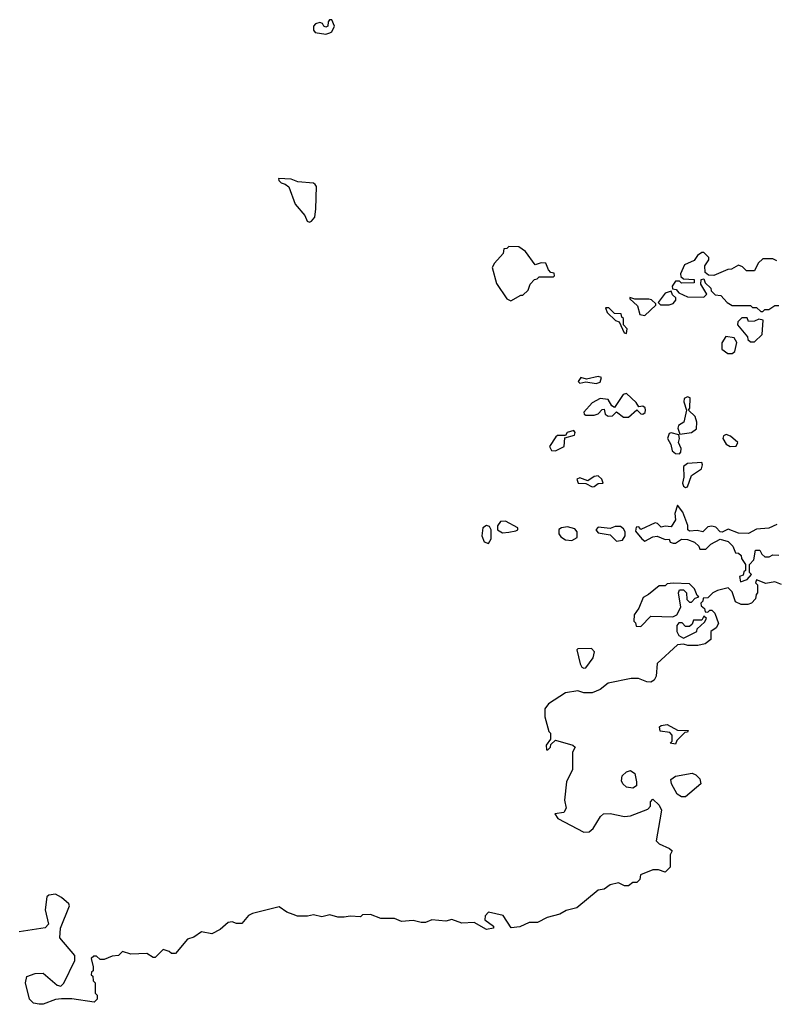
# Model space of a CAD drawing. Extents: x 2106670 to 2323771, y 35271 to 224896.
# Tile 103 of 256: x 2167769 to 2171487, y 93480 to 98326. Entities that reach past the tile are written whole.
import ezdxf

# ---------------------------------------------------------------- set-up
doc = ezdxf.new("R2010")
doc.units = 0

msp = doc.modelspace()

# ---------------------------------------------------------------- linework, layer by layer
at = {"layer": '0CON20XD'}
for points in [[(2169275, 98255.8), (2169295, 98260.8), (2169305, 98266.7), (2169318, 98295), (2169305, 98326.2), (2169293.3, 98325), (2169286.7, 98315), (2169285.8, 98294.2), (2169275, 98288.8), (2169264.5, 98294.5), (2169258.3, 98308.3), (2169245, 98311.9), (2169224.6, 98305.4), (2169214.4, 98295), (2169214.4, 98274.4), (2169223, 98263), (2169275, 98255.8)], [(2169195, 97330), (2169205, 97333.8), (2169221.2, 97355), (2169226.7, 97395), (2169228.8, 97505), (2169223.3, 97515), (2169215, 97521.2), (2169137.8, 97527.8), (2169105, 97540.8), (2169042.5, 97545), (2169043.3, 97535), (2169055, 97522.5), (2169075, 97517.5), (2169093, 97503), (2169125, 97417.5), (2169172.2, 97362.2), (2169184, 97335), (2169195, 97330)], [(2170185, 96942.5), (2170235, 96970), (2170245, 96970), (2170270, 96995), (2170280, 97025), (2170301.7, 97048.3), (2170315, 97050), (2170325, 97060), (2170395, 97060), (2170400, 97065), (2170398.3, 97078.3), (2170381.7, 97081.7), (2170370, 97095), (2170358.3, 97128.3), (2170335, 97130), (2170305, 97120), (2170257.5, 97185), (2170225, 97207.5), (2170175, 97210), (2170165, 97200), (2170151.7, 97198.3), (2170147.5, 97175), (2170105, 97127.5), (2170093.9, 97106.1), (2170115, 97027.5), (2170165, 96952.5), (2170185, 96942.5)], [(2171495, 97140), (2171475, 97150), (2171425, 97150), (2171401.7, 97128.3), (2171385, 97090), (2171345, 97090), (2171325, 97110), (2171305, 97117.5), (2171271.7, 97098.3), (2171253, 97097), (2171185, 97067.5), (2171158.3, 97068.3), (2171141.7, 97081.7), (2171140, 97115), (2171160, 97145), (2171160, 97155), (2171135, 97180), (2171125, 97180), (2171103.6, 97166.4), (2171088.3, 97141.7), (2171040, 97120), (2171020, 97075), (2171021.7, 97061.7), (2171035, 97050), (2171088.3, 97048.3), (2171088.3, 97031.7), (2171025, 97030), (2171015, 97040), (2170995, 97040), (2170980, 97015), (2170981.7, 97001.7), (2170998.3, 96998.3), (2171011.7, 96981.7), (2171055, 96962.5), (2171135, 96960), (2171150, 96975), (2171120, 97025), (2171121.7, 97048.3), (2171135, 97050), (2171141.7, 97031.7), (2171170, 97005), (2171171.7, 96991.7), (2171191.7, 96971.7), (2171218.3, 96968.3), (2171250, 96935), (2171275, 96920), (2171365, 96920), (2171375, 96910), (2171395, 96910), (2171415, 96890), (2171425, 96890), (2171435, 96900), (2171455, 96900), (2171485, 96920), (2171505, 96920)], [(2170965, 96922.5), (2170985, 96930), (2170997.5, 96945), (2170997, 96957), (2170981.7, 96971.7), (2170975, 96990), (2170945, 96980), (2170910, 96935), (2170922.5, 96922.5), (2170965, 96922.5)], [(2170845, 96870), (2170898.3, 96921.7), (2170898.3, 96928.3), (2170877, 96947), (2170865, 96950), (2170795, 96950), (2170771.7, 96958.3), (2170771.7, 96951.7), (2170808.3, 96918.3), (2170820, 96875), (2170845, 96870)], [(2170755, 96782.5), (2170757.5, 96805), (2170740, 96825), (2170740, 96855), (2170731.7, 96861.7), (2170728.3, 96878.3), (2170695, 96880), (2170668.3, 96908.3), (2170651.7, 96908.3), (2170660, 96885), (2170700, 96845), (2170718.3, 96838.3), (2170742.5, 96785), (2170755, 96782.5)], [(2171385, 96740), (2171422.5, 96777.5), (2171427, 96847), (2171405, 96852.5), (2171385, 96842.5), (2171355, 96840), (2171348.3, 96858.3), (2171321.7, 96858.3), (2171301.7, 96838.3), (2171300, 96825), (2171350, 96765), (2171351.7, 96751.7), (2171365, 96740), (2171385, 96740)], [(2171275, 96682.5), (2171287, 96693), (2171297, 96737), (2171285, 96760), (2171243, 96767), (2171223.6, 96736.4), (2171223.8, 96703.8), (2171253, 96683), (2171275, 96682.5)], [(2170605, 96535.6), (2170625, 96542.9), (2170631.2, 96565), (2170615, 96570), (2170557.5, 96557.5), (2170530, 96565), (2170516.7, 96545), (2170525, 96536.7), (2170555, 96543.3), (2170605, 96535.6)], [(2170765, 96369.4), (2170805, 96406.7), (2170825, 96386.2), (2170835, 96384), (2170847.1, 96392.9), (2170848.8, 96405), (2170846.2, 96416.2), (2170835, 96423.3), (2170815, 96420), (2170802.6, 96442.6), (2170755, 96486.7), (2170738, 96482), (2170695, 96417.5), (2170682.5, 96425), (2170665, 96457.5), (2170625, 96462.5), (2170585, 96441.2), (2170544.2, 96395), (2170546.2, 96385), (2170555, 96380), (2170595, 96379.4), (2170614.4, 96385.6), (2170635, 96407.5), (2170645, 96410), (2170650, 96385), (2170664.3, 96374.3), (2170685, 96376.2), (2170705, 96396.7), (2170739.6, 96369.6), (2170765, 96369.4)], [(2171016.7, 96286.7), (2171075, 96294.2), (2171098.3, 96311.7), (2171100.8, 96345), (2171092.9, 96372.9), (2171060, 96405), (2171066.7, 96415), (2171067.5, 96465), (2171055, 96470), (2171038.3, 96461.7), (2171037.5, 96445), (2171050, 96405), (2171036.2, 96345), (2171011.2, 96328.8), (2171008, 96315), (2171016.7, 96286.7)], [(2170405, 96204.4), (2170447.5, 96225), (2170451.7, 96268.3), (2170498.1, 96281.9), (2170502, 96295), (2170495, 96303.8), (2170462.5, 96295), (2170455, 96280), (2170415, 96280), (2170407, 96273), (2170375.8, 96225), (2170385, 96205.8), (2170405, 96204.4)], [(2171015, 96188.8), (2171022.5, 96197.5), (2171024.2, 96215), (2171011.2, 96245), (2171016, 96265), (2171012.5, 96282.5), (2170975, 96292.9), (2170965, 96289.2), (2170955.8, 96265), (2170973.3, 96235), (2170980, 96205), (2170995, 96191.4), (2171015, 96188.8)], [(2171265, 96226.2), (2171295, 96227.5), (2171302.5, 96245), (2171266.8, 96276.8), (2171245, 96284), (2171231.9, 96278.1), (2171228, 96265), (2171245, 96236.2), (2171265, 96226.2)], [(2171045, 96023.8), (2171055, 96027.5), (2171075, 96082.5), (2171123.8, 96115), (2171129.2, 96135), (2171125, 96146), (2171055, 96141.2), (2171035, 96127.5), (2171037.5, 96075), (2171030, 96045), (2171035, 96030), (2171045, 96023.8)], [(2170585, 96027.5), (2170595, 96028), (2170615, 96043.3), (2170640, 96045), (2170633.3, 96065), (2170615, 96081.2), (2170595, 96078), (2170565, 96056.2), (2170525, 96072), (2170510, 96065), (2170517.5, 96045), (2170555, 96043.8), (2170585, 96027.5)], [(2171495, 95842), (2171455, 95824), (2171395, 95818.6), (2171355, 95796.7), (2171305, 95798.8), (2171255, 95819.2), (2171225, 95803.3), (2171215, 95806.2), (2171195, 95828.8), (2171175, 95834.2), (2171155, 95830), (2171130, 95805), (2171102.7, 95812.7), (2171065, 95808.8), (2171056.7, 95815), (2171057, 95837), (2171031.5, 95901.5), (2171005, 95937.5), (2170993.1, 95895), (2170995.8, 95865), (2170975, 95830), (2170945, 95834.2), (2170925, 95828.8), (2170906.9, 95846.9), (2170895, 95850), (2170825, 95817.5), (2170815, 95830), (2170801.7, 95828.3), (2170799.3, 95809.3), (2170830.3, 95770.3)], [(2170075, 95748.8), (2170089.1, 95770.9), (2170089.4, 95815), (2170081.1, 95831.1), (2170065, 95837.3), (2170047.8, 95825), (2170043.1, 95785), (2170055, 95756), (2170075, 95748.8)], [(2170145, 95800), (2170175, 95803.1), (2170210.3, 95809.7), (2170220, 95815), (2170220, 95825), (2170158.6, 95858.6), (2170134, 95856), (2170119.4, 95835), (2170119.2, 95815), (2170145, 95800)], [(2170485, 95762.5), (2170512.5, 95777.5), (2170511.2, 95805), (2170499.7, 95819.7), (2170465, 95830), (2170434.3, 95825.7), (2170422.3, 95817.7), (2170421.2, 95795), (2170431.4, 95781.4), (2170455, 95766.2), (2170485, 95762.5)], [(2170705, 95760), (2170735, 95764), (2170747.5, 95785), (2170748.6, 95805), (2170740.4, 95820.4), (2170725, 95831.5), (2170698.9, 95831.1), (2170675, 95821.2), (2170615, 95827.8), (2170603.1, 95815), (2170615, 95800), (2170675, 95791.2), (2170705, 95760)], [(2170830.3, 95770.3), (2170845, 95760), (2170885, 95780.8), (2170905, 95784), (2170945, 95767.5), (2170965, 95770), (2170970, 95755), (2170985, 95750), (2170995, 95750), (2171025, 95768.8), (2171055, 95768), (2171090, 95755), (2171110, 95735), (2171115, 95720), (2171145, 95720), (2171170, 95745), (2171215, 95768.8), (2171255, 95758), (2171277.5, 95735), (2171291.7, 95701.7), (2171305, 95700), (2171318.3, 95688.3), (2171320, 95675), (2171340, 95645), (2171340, 95615), (2171331.7, 95608.3), (2171328.3, 95591.7), (2171310, 95585), (2171315, 95560), (2171348.3, 95571.7), (2171370, 95595), (2171360, 95605), (2171360, 95645), (2171381.7, 95668.3), (2171390, 95715), (2171410, 95715), (2171420, 95695), (2171435, 95682.5), (2171457, 95683), (2171475, 95692.5), (2171505, 95690)], [(2171517, 95547), (2171485, 95560), (2171440.7, 95550.7), (2171395, 95570), (2171390, 95555), (2171400, 95545), (2171400, 95505), (2171393, 95497), (2171390, 95475), (2171370, 95455), (2171351.7, 95448.3), (2171318.3, 95448.3), (2171290.7, 95460.7), (2171275, 95510), (2171255, 95530), (2171203, 95517), (2171180, 95505), (2171155, 95480), (2171131.7, 95478.3), (2171130, 95465), (2171120, 95455), (2171121.7, 95441.7), (2171138.3, 95428.3), (2171141.7, 95411.7), (2171155, 95410), (2171165, 95420), (2171175, 95420), (2171190, 95405), (2171207.5, 95355), (2171196.4, 95333.6), (2171170, 95315), (2171170, 95275), (2171142.5, 95255), (2171105, 95245.8), (2171056.4, 95246.4), (2171035, 95253.3), (2171005, 95250), (2170905, 95157.5), (2170901.2, 95095), (2170890, 95075), (2170875, 95066.2), (2170855, 95066.7), (2170813, 95083), (2170777, 95083), (2170665, 95060), (2170625, 95028.8), (2170585, 95013.8), (2170545, 95013.3), (2170515, 95023.3), (2170455, 95013.8), (2170370.7, 94959.3), (2170353.3, 94935), (2170352.5, 94895), (2170373, 94823), (2170380, 94815), (2170380, 94785), (2170360, 94755), (2170361.7, 94731.7), (2170368.3, 94731.7), (2170380, 94745), (2170381.7, 94758.3), (2170405, 94780), (2170490, 94755), (2170502.5, 94745), (2170488.8, 94721.2), (2170489.2, 94635), (2170458.8, 94575), (2170450, 94485), (2170457.5, 94445), (2170446.2, 94423.8), (2170401.7, 94418.3), (2170417.5, 94395), (2170545, 94327.5), (2170571.7, 94328.3), (2170590, 94345), (2170627.5, 94405), (2170642, 94418), (2170675, 94419.2), (2170745, 94404.3), (2170775, 94407.5), (2170858.8, 94441.2), (2170872.5, 94455), (2170873, 94477), (2170885, 94490), (2170915, 94460), (2170927.5, 94435), (2170918.3, 94388.3), (2170900, 94285), (2170915, 94270), (2170967, 94247), (2170980, 94235), (2170970, 94215), (2170970, 94155), (2170945, 94130), (2170911.7, 94141.7), (2170885, 94142.5), (2170823, 94117), (2170820, 94095), (2170805, 94080), (2170785, 94080), (2170765, 94062.5), (2170745, 94062.5), (2170715, 94077.5), (2170675, 94067.5), (2170645, 94047.5), (2170615, 94042.5), (2170510, 93955), (2170458.3, 93941.7), (2170427, 93923), (2170365, 93907.5), (2170317, 93883), (2170275, 93882.5), (2170229.3, 93860.7), (2170187, 93857), (2170147.3, 93917.3), (2170075, 93933.3), (2170058.8, 93915), (2170057.5, 93895), (2170100, 93865), (2170100, 93855), (2170065, 93847.5), (2170005, 93882.5), (2169945, 93880), (2169895, 93896.7), (2169865, 93890), (2169796.4, 93896.4), (2169765, 93882.5), (2169745, 93882.5), (2169705, 93892.5), (2169647, 93887), (2169613, 93903), (2169545, 93902.5), (2169495, 93922.5), (2169455, 93920), (2169445, 93910), (2169395, 93913.3), (2169365, 93908.8), (2169335, 93908.8), (2169295, 93920), (2169255, 93910), (2169215, 93920), (2169185, 93913.3), (2169135, 93913.8), (2169115, 93922.5), (2169083, 93933), (2169045, 93960), (2168915, 93927.5), (2168895, 93917.5), (2168861.7, 93878.3), (2168835, 93877.5), (2168815, 93886.7), (2168795, 93882.5), (2168755, 93847.5), (2168715, 93827.5), (2168663, 93837), (2168625, 93810), (2168595, 93800), (2168535, 93730), (2168515, 93730), (2168505, 93740), (2168475, 93750), (2168435, 93710), (2168425, 93710), (2168395, 93730), (2168315, 93727.5), (2168275, 93740), (2168255, 93720), (2168223, 93717), (2168185, 93700), (2168165, 93700), (2168147, 93717), (2168133, 93717), (2168120, 93705), (2168130, 93665), (2168130, 93645), (2168121.7, 93638.3), (2168120, 93625), (2168128.3, 93618.3), (2168130, 93595), (2168140, 93585), (2168140, 93535), (2168150, 93525), (2168150, 93505), (2168135, 93490), (2168025, 93506.7), (2167975, 93507.5), (2167945, 93503.3), (2167885, 93480), (2167865, 93480), (2167836.4, 93486.4), (2167817.5, 93505), (2167797.5, 93585), (2167803.6, 93616.4), (2167845, 93631.2), (2167885, 93633.8), (2167953.5, 93573.5), (2167970.5, 93569.5), (2167985.7, 93584.3), (2168040, 93695), (2168040, 93720), (2167967, 93807), (2167968.8, 93855), (2168013.3, 93965), (2168010, 93975), (2167975, 94006), (2167945, 94022), (2167912.7, 94017.3), (2167901.7, 94008.3), (2167893.8, 93945), (2167910, 93875), (2167893.9, 93856.1), (2167766.1, 93836.1)], [(2170825, 95340), (2170875, 95390), (2170983, 95387), (2171003, 95397), (2171022.5, 95435), (2171010, 95505), (2171015, 95520), (2171035, 95520), (2171050, 95505), (2171051.7, 95471.7), (2171065, 95460), (2171075, 95460), (2171091.7, 95478.3), (2171110, 95485), (2171101.7, 95491.7), (2171090, 95525), (2171065, 95550), (2170985, 95552.5), (2170955, 95550), (2170945, 95540), (2170915, 95540), (2170863.6, 95496.4), (2170837, 95483), (2170815, 95430), (2170793, 95397), (2170790, 95365), (2170798.3, 95358.3), (2170801.7, 95341.7), (2170825, 95340)], [(2171035, 95282.5), (2171100, 95315), (2171101.7, 95328.3), (2171138.3, 95361.7), (2171148.3, 95378.3), (2171135, 95390), (2171125, 95370), (2171085, 95370), (2171078.3, 95351.7), (2171065, 95340), (2171045, 95340), (2171028.3, 95358.3), (2171011.7, 95358.3), (2171002.5, 95345), (2171002.5, 95315), (2171012.5, 95295), (2171035, 95282.5)], [(2170545, 95134), (2170555, 95136.2), (2170590, 95185), (2170597.5, 95215), (2170581.7, 95231.7), (2170515, 95230), (2170510, 95225), (2170526, 95155), (2170535, 95138.8), (2170545, 95134)], [(2170995, 94760), (2170970, 94765), (2170980, 94775), (2170980, 94805), (2170968.3, 94818.3), (2170920, 94825), (2170917.5, 94845), (2170925, 94852.5), (2170955, 94857.5), (2171005, 94830), (2171058.3, 94828.3), (2171055, 94820), (2171041.7, 94818.3), (2171001.7, 94778.3), (2170995, 94760)], [(2170785, 94544), (2170755, 94548), (2170736.2, 94565), (2170730.5, 94580.5), (2170734, 94605), (2170755, 94624), (2170775, 94631.2), (2170796.1, 94616.1), (2170803.3, 94575), (2170803.3, 94555), (2170785, 94544)], [(2171045, 94501.2), (2171025, 94501.2), (2171004.2, 94514.2), (2170976.7, 94565), (2170973, 94587), (2170995, 94602.5), (2171077, 94617), (2171095, 94610), (2171115, 94590), (2171120, 94565), (2171045, 94501.2)]]:
    msp.add_lwpolyline(points, dxfattribs=at)

doc.saveas('drawing.dxf')
